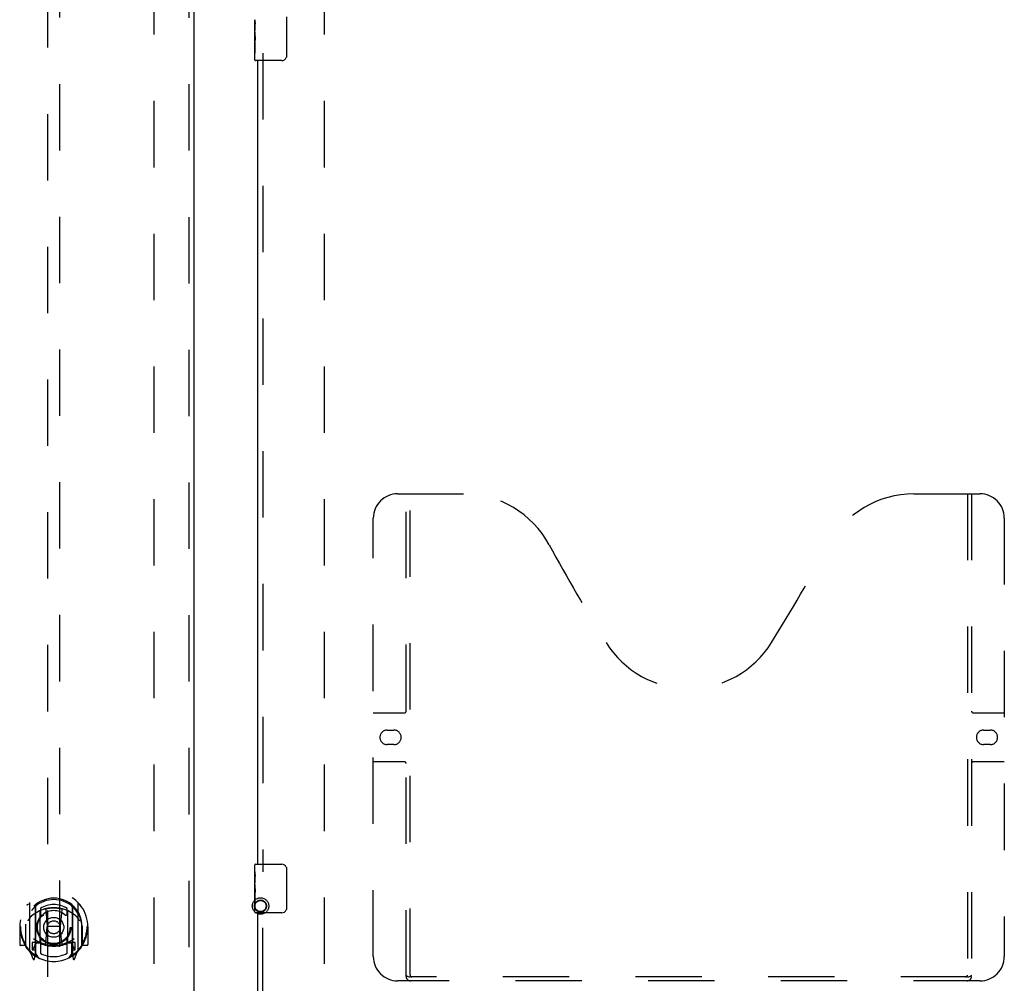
# Model space of a CAD drawing. Header units: inches. Extents: x 0 to 248, y 0 to 160.
# Tile 8 of 68: x 77 to 97, y 54 to 73. Entities that reach past the tile are written whole.
import ezdxf

# ---------------------------------------------------------------- set-up
doc = ezdxf.new("R2010")
doc.units = ezdxf.units.IN
doc.header["$LTSCALE"] = 13.627625
doc.header["$MEASUREMENT"] = 0
doc.linetypes.add('HIDDEN', pattern=[0.2, 0.1, -0.1])
for name, color, linetype in [('DEFAULT_2', 8, 'HIDDEN'), ('LEFTHAND_DOOR_ASSEMBLY', 7, 'CONTINUOUS'), ('RIGHTHAND_DOOR_ASSEMBLY', 7, 'CONTINUOUS')]:
    doc.layers.add(name, color=color, linetype=linetype)

msp = doc.modelspace()

# ---------------------------------------------------------------- linework, layer by layer
at = {"layer": 'DEFAULT_2', "color": 8, "linetype": 'HIDDEN'}
for p, q in [((79.644, 51.318), (79.644, 112.36)), ((83.144, 51.318), (83.144, 112.36))]:
    msp.add_line(p, q, dxfattribs=at)
for radius in [0.169, 0.124, 0.114]:
    msp.add_circle((81.828, 55.229), radius, dxfattribs=at)
at = {"layer": 'LEFTHAND_DOOR_ASSEMBLY', "color": 8, "linetype": 'HIDDEN'}
for p, q in [((80.352, 112.985), (80.352, 50.693)), ((77.456, 79.668), (77.456, 51.666)), ((77.706, 51.666), (77.706, 79.668)), ((77.081, 55.294), (77.081, 54.327)), ((77.199, 55.24), (77.199, 54.224)), ((77.206, 55.215), (77.206, 54.212)), ((77.956, 55.215), (77.956, 54.212)), ((77.964, 55.24), (77.964, 54.224)), ((78.081, 54.327), (78.081, 55.294)), ((77.299, 54.492), (77.299, 55.123)), ((77.306, 55.176), (77.306, 55.073)), ((77.419, 55.15), (77.449, 54.81)), ((77.744, 55.15), (77.714, 54.81)), ((77.856, 55.073), (77.856, 55.176)), ((77.864, 55.123), (77.864, 54.492)), ((76.896, 54.81), (76.881, 54.81)), ((76.881, 54.81), (76.881, 54.437)), ((76.999, 54.81), (77.014, 54.81)), ((76.999, 54.81), (76.999, 54.422)), ((77.006, 54.857), (77.007, 54.86)), ((77.006, 54.399), (77.006, 54.857)), ((77.418, 54.466), (77.449, 54.81)), ((77.714, 54.81), (77.449, 54.81)), ((77.745, 54.466), (77.714, 54.81)), ((78.164, 54.81), (78.149, 54.81)), ((78.156, 54.857), (78.156, 54.86)), ((78.156, 54.399), (78.156, 54.857)), ((78.164, 54.81), (78.164, 54.422)), ((78.281, 54.81), (78.266, 54.81)), ((78.281, 54.81), (78.281, 54.437)), ((76.999, 54.422), (76.896, 54.422)), ((76.999, 54.422), (77.007, 54.437)), ((77.199, 54.481), (77.139, 54.481)), ((77.139, 54.481), (77.139, 54.331)), ((77.209, 54.444), (77.209, 54.237)), ((77.299, 54.482), (77.226, 54.482)), ((77.295, 54.464), (77.229, 54.464)), ((77.306, 54.512), (77.306, 54.259)), ((77.856, 54.259), (77.856, 54.512)), ((77.936, 54.482), (77.864, 54.482)), ((77.934, 54.464), (77.868, 54.464)), ((77.954, 54.237), (77.954, 54.444)), ((78.024, 54.481), (77.964, 54.481)), ((78.024, 54.331), (78.024, 54.481)), ((78.156, 54.437), (78.164, 54.422)), ((78.266, 54.422), (78.164, 54.422)), ((77.086, 54.316), (77.156, 54.14)), ((77.139, 54.331), (77.206, 54.331)), ((77.177, 54.385), (77.147, 54.339)), ((77.177, 54.221), (77.182, 54.217)), ((77.185, 54.143), (77.199, 54.224)), ((77.276, 54.162), (77.206, 54.271)), ((77.956, 54.271), (77.886, 54.162)), ((77.956, 54.331), (78.024, 54.331)), ((77.964, 54.224), (77.978, 54.143)), ((77.985, 54.22), (77.986, 54.221)), ((77.985, 54.22), (77.986, 54.221)), ((77.985, 54.22), (77.985, 54.22)), ((78.016, 54.339), (77.986, 54.385)), ((78.007, 54.14), (78.077, 54.316))]:
    msp.add_line(p, q, dxfattribs=at)
at = {"layer": 'LEFTHAND_DOOR_ASSEMBLY', "color": 3, "linetype": 'Continuous'}
msp.add_line((80.456, 112.985), (80.456, 50.693), dxfattribs=at)
at = {"layer": 'LEFTHAND_DOOR_ASSEMBLY', "color": 8, "linetype": 'HIDDEN'}
for points in [[(77.036, 55.249), (77.037, 55.25), (77.037, 55.251), (77.038, 55.252), (77.039, 55.252), (77.04, 55.253), (77.04, 55.254), (77.041, 55.255), (77.042, 55.256), (77.043, 55.256), (77.043, 55.257), (77.044, 55.258), (77.045, 55.258), (77.046, 55.259), (77.046, 55.26), (77.047, 55.261), (77.048, 55.261), (77.049, 55.262), (77.05, 55.263), (77.051, 55.263), (77.051, 55.264), (77.052, 55.264), (77.053, 55.265), (77.054, 55.266), (77.055, 55.266), (77.056, 55.267), (77.057, 55.267), (77.057, 55.268), (77.058, 55.268), (77.059, 55.269), (77.06, 55.269), (77.061, 55.27), (77.062, 55.27), (77.063, 55.271), (77.064, 55.271)], [(78.099, 55.271), (78.1, 55.271), (78.101, 55.27), (78.102, 55.27), (78.103, 55.269), (78.104, 55.269), (78.105, 55.268), (78.105, 55.268), (78.106, 55.267), (78.107, 55.267), (78.108, 55.266), (78.109, 55.266), (78.11, 55.265), (78.111, 55.264), (78.112, 55.264), (78.112, 55.263), (78.113, 55.263), (78.114, 55.262), (78.115, 55.261), (78.116, 55.261), (78.116, 55.26), (78.117, 55.259), (78.118, 55.258), (78.119, 55.258), (78.12, 55.257), (78.12, 55.256), (78.121, 55.256), (78.122, 55.255), (78.123, 55.254), (78.123, 55.253), (78.124, 55.252), (78.125, 55.252), (78.125, 55.251), (78.126, 55.25), (78.127, 55.249)], [(77.127, 55.025), (77.126, 55.024), (77.124, 55.023), (77.123, 55.021), (77.121, 55.02), (77.119, 55.018), (77.118, 55.017), (77.116, 55.015), (77.114, 55.013), (77.113, 55.011), (77.111, 55.01), (77.109, 55.008), (77.107, 55.006), (77.105, 55.004), (77.103, 55.001), (77.101, 54.999), (77.099, 54.997), (77.097, 54.994), (77.095, 54.992), (77.093, 54.989), (77.091, 54.986), (77.089, 54.983), (77.086, 54.981), (77.084, 54.977), (77.082, 54.974), (77.079, 54.971), (77.077, 54.967), (77.074, 54.964), (77.072, 54.96), (77.069, 54.956), (77.067, 54.952), (77.064, 54.948), (77.061, 54.943), (77.058, 54.939), (77.055, 54.934), (77.052, 54.929), (77.049, 54.924)], [(77.394, 55.167), (77.399, 55.169), (77.404, 55.17), (77.41, 55.171), (77.415, 55.173), (77.421, 55.174), (77.426, 55.175), (77.432, 55.177), (77.437, 55.178), (77.443, 55.179), (77.448, 55.18), (77.453, 55.181), (77.459, 55.182), (77.465, 55.183), (77.47, 55.184), (77.476, 55.185), (77.481, 55.186), (77.487, 55.186), (77.492, 55.187), (77.498, 55.188), (77.503, 55.188), (77.509, 55.189), (77.514, 55.19), (77.52, 55.19), (77.526, 55.191), (77.531, 55.191), (77.537, 55.191), (77.542, 55.192), (77.548, 55.192), (77.554, 55.192), (77.559, 55.192), (77.565, 55.193), (77.57, 55.193), (77.576, 55.193), (77.581, 55.193), (77.587, 55.193), (77.593, 55.193), (77.598, 55.193), (77.604, 55.192), (77.609, 55.192), (77.615, 55.192), (77.621, 55.192), (77.626, 55.191), (77.632, 55.191), (77.637, 55.191), (77.643, 55.19), (77.649, 55.19), (77.654, 55.189), (77.66, 55.188), (77.665, 55.188), (77.671, 55.187), (77.676, 55.186), (77.682, 55.186), (77.687, 55.185), (77.693, 55.184), (77.698, 55.183), (77.704, 55.182), (77.709, 55.181), (77.715, 55.18), (77.72, 55.179), (77.726, 55.178), (77.731, 55.177), (77.737, 55.175), (77.742, 55.174), (77.748, 55.173), (77.753, 55.171), (77.759, 55.17), (77.764, 55.169), (77.769, 55.167)], [(78.114, 54.924), (78.111, 54.929), (78.108, 54.934), (78.105, 54.939), (78.102, 54.943), (78.099, 54.948), (78.096, 54.952), (78.094, 54.956), (78.091, 54.96), (78.089, 54.964), (78.086, 54.967), (78.084, 54.971), (78.081, 54.974), (78.079, 54.977), (78.077, 54.98), (78.074, 54.983), (78.072, 54.986), (78.07, 54.989), (78.068, 54.992), (78.066, 54.994), (78.064, 54.997), (78.062, 54.999), (78.06, 55.001), (78.058, 55.004), (78.056, 55.006), (78.054, 55.008), (78.052, 55.01), (78.05, 55.011), (78.049, 55.013), (78.047, 55.015), (78.045, 55.017), (78.044, 55.018), (78.042, 55.02), (78.04, 55.021), (78.039, 55.023), (78.037, 55.024), (78.036, 55.025)], [(77.064, 54.35), (77.063, 54.35), (77.062, 54.35), (77.061, 54.351), (77.06, 54.351), (77.059, 54.352), (77.058, 54.352), (77.057, 54.353), (77.057, 54.353), (77.056, 54.354), (77.055, 54.354), (77.054, 54.355), (77.053, 54.356), (77.052, 54.356), (77.051, 54.357), (77.051, 54.357), (77.05, 54.358), (77.049, 54.359), (77.048, 54.359), (77.047, 54.36), (77.046, 54.361), (77.046, 54.361), (77.045, 54.362), (77.044, 54.363), (77.043, 54.364), (77.043, 54.364), (77.042, 54.365), (77.041, 54.366), (77.04, 54.367), (77.04, 54.367), (77.039, 54.368), (77.038, 54.369), (77.037, 54.37), (77.037, 54.371), (77.036, 54.371)], [(78.127, 54.371), (78.126, 54.371), (78.125, 54.37), (78.125, 54.369), (78.124, 54.368), (78.123, 54.367), (78.123, 54.367), (78.122, 54.366), (78.121, 54.365), (78.12, 54.364), (78.12, 54.364), (78.119, 54.363), (78.118, 54.362), (78.117, 54.361), (78.116, 54.361), (78.116, 54.36), (78.115, 54.359), (78.114, 54.359), (78.113, 54.358), (78.112, 54.357), (78.112, 54.357), (78.111, 54.356), (78.11, 54.356), (78.109, 54.355), (78.108, 54.354), (78.107, 54.354), (78.106, 54.353), (78.105, 54.353), (78.105, 54.352), (78.104, 54.352), (78.103, 54.351), (78.102, 54.351), (78.101, 54.35), (78.1, 54.35), (78.099, 54.35)]]:
    msp.add_lwpolyline(points, dxfattribs=at)
for radius in [0.35, 0.335, 0.205, 0.133]:
    msp.add_circle((77.581, 54.792), radius, dxfattribs=at)
for centre, radius, start, end in [((77.581, 54.81), 0.7, 305.5126, 234.4874), ((77.581, 54.808), 0.583, 0.2464, 179.7536), ((77.581, 54.782), 0.58, 7.6622, 172.3378), ((77.096, 55.294), 0.015, 135.0748, 180), ((77.214, 55.24), 0.015, 130.3587, 180), ((77.226, 55.215), 0.02, 129.3378, 179.9984), ((77.581, 54.782), 0.48, 55.0461, 124.9539), ((77.936, 55.215), 0.02, 0, 50.6594), ((77.949, 55.24), 0.015, 0, 49.6413), ((78.066, 55.294), 0.015, 0, 44.9252), ((77.581, 54.493), 0.7, 49.529, 130.471), ((77.314, 55.123), 0.015, 112.9863, 180), ((77.336, 55.073), 0.03, 180, 311.1261), ((77.581, 54.792), 0.343, 48.8739, 131.1261), ((77.399, 55.148), 0.02, 5.0796, 105.5752), ((77.764, 55.148), 0.02, 74.4248, 174.9204), ((77.826, 55.073), 0.03, 228.8739, 360), ((77.849, 55.123), 0.015, 0, 67.0137), ((77.581, 54.81), 0.685, 180, 213.0115), ((77.026, 54.857), 0.02, 172.3378, 180), ((78.136, 54.857), 0.02, 0, 7.6622), ((77.581, 54.81), 0.685, 326.9885, 360), ((76.896, 54.437), 0.015, 180, 270), ((77.026, 54.399), 0.02, 180, 215.2961), ((77.581, 55.123), 0.7, 233.2319, 306.7681), ((77.018, 54.486), 0.188, 327.3208, 360), ((77.226, 54.462), 0.02, 90, 180), ((77.229, 54.444), 0.02, 90, 180), ((77.295, 54.444), 0.02, 66.536, 90), ((77.314, 54.492), 0.015, 180, 247.0137), ((77.581, 55.105), 0.7, 246.536, 293.464), ((77.336, 54.512), 0.03, 48.8739, 180), ((77.581, 54.792), 0.343, 228.8739, 311.1261), ((77.398, 54.468), 0.02, 254.3869, 354.9204), ((77.765, 54.468), 0.02, 185.0796, 285.6131), ((77.826, 54.512), 0.03, 0, 131.1261), ((77.849, 54.492), 0.015, 292.9863, 360), ((77.868, 54.444), 0.02, 90, 113.464), ((77.934, 54.444), 0.02, 0, 90), ((77.936, 54.462), 0.02, 0, 90), ((78.144, 54.486), 0.188, 180, 212.6792), ((78.136, 54.399), 0.02, 324.7039, 360), ((78.266, 54.437), 0.015, 270, 360), ((77.581, 54.792), 0.7, 215.2961, 324.7039), ((77.096, 54.327), 0.015, 180, 224.9252), ((77.151, 54.336), 0.005, 147.3208, 270), ((77.186, 54.257), 0.02, 234.4874, 360), ((77.189, 54.237), 0.02, 234.7457, 360), ((77.226, 54.212), 0.02, 180, 238.5295), ((77.581, 54.792), 0.6, 242.7204, 297.2796), ((77.936, 54.212), 0.02, 301.4688, 359.9992), ((77.974, 54.237), 0.02, 180, 305.2543), ((77.976, 54.257), 0.02, 180, 305.5126), ((78.011, 54.336), 0.005, 270, 32.6792), ((78.066, 54.327), 0.015, 315.0748, 360), ((77.17, 54.146), 0.015, 201.8041, 350), ((77.993, 54.146), 0.015, 190, 338.1959)]:
    msp.add_arc(centre, radius, start, end, dxfattribs=at)
at = {"layer": 'RIGHTHAND_DOOR_ASSEMBLY', "color": 7, "linetype": 'Continuous'}
for p, q in [((81.709, 73.17), (81.709, 73.427)), ((82.364, 73.489), (82.364, 72.689)), ((81.715, 73.372), (81.709, 73.372)), ((81.709, 73.204), (81.716, 73.204)), ((81.716, 73.204), (81.716, 73.34)), ((81.709, 72.604), (81.709, 73.168)), ((81.711, 73.141), (81.709, 73.141)), ((81.709, 73.009), (81.715, 73.009)), ((81.709, 72.973), (81.716, 72.973)), ((81.709, 72.91), (81.716, 72.91)), ((81.716, 72.743), (81.716, 72.973)), ((81.709, 72.743), (81.716, 72.743)), ((82.264, 72.589), (81.724, 72.589)), ((81.709, 55.928), (81.709, 56.074)), ((81.724, 56.089), (82.264, 56.089)), ((81.709, 55.67), (81.709, 55.927)), ((81.715, 55.872), (81.709, 55.872)), ((81.716, 55.704), (81.716, 55.84)), ((82.364, 55.989), (82.364, 55.189)), ((81.709, 55.704), (81.716, 55.704)), ((81.709, 55.104), (81.709, 55.668)), ((81.711, 55.641), (81.709, 55.641)), ((81.709, 55.509), (81.715, 55.509)), ((81.709, 55.473), (81.716, 55.473)), ((81.709, 55.41), (81.716, 55.41)), ((81.716, 55.243), (81.716, 55.473)), ((81.709, 55.243), (81.716, 55.243)), ((82.264, 55.089), (81.724, 55.089))]:
    msp.add_line(p, q, dxfattribs=at)
at = {"layer": 'RIGHTHAND_DOOR_ASSEMBLY', "color": 8, "linetype": 'HIDDEN'}
for p, q in [((81.873, 72.744), (81.873, 55.934)), ((84.643, 63.693), (85.998, 63.693)), ((84.818, 53.783), (84.818, 63.693)), ((84.898, 53.813), (84.898, 63.693)), ((95.248, 63.693), (96.603, 63.693)), ((96.348, 63.693), (96.348, 53.813)), ((96.428, 63.693), (96.428, 53.783)), ((84.143, 54.193), (84.143, 63.193)), ((97.103, 63.193), (97.103, 54.193)), ((84.143, 59.193), (84.778, 59.193)), ((96.468, 59.193), (97.103, 59.193)), ((84.429, 58.843), (84.566, 58.843)), ((96.679, 58.843), (96.816, 58.843)), ((84.566, 58.543), (84.429, 58.543)), ((96.816, 58.543), (96.679, 58.543)), ((84.778, 58.193), (84.143, 58.193)), ((97.103, 58.193), (96.468, 58.193)), ((81.873, 50.693), (81.873, 55.244)), ((96.603, 53.693), (84.643, 53.693)), ((96.344, 53.773), (84.902, 53.773))]:
    msp.add_line(p, q, dxfattribs=at)
at = {"layer": 'RIGHTHAND_DOOR_ASSEMBLY', "color": 3, "linetype": 'Continuous'}
for p, q in [((81.769, 56.089), (81.769, 72.589)), ((81.769, 50.693), (81.769, 55.089))]:
    msp.add_line(p, q, dxfattribs=at)
at = {"layer": 'RIGHTHAND_DOOR_ASSEMBLY', "color": 7, "linetype": 'Continuous'}
for points in [[(81.709, 73.428), (81.709, 73.424), (81.71, 73.42), (81.71, 73.414), (81.712, 73.401)], [(81.712, 73.401), (81.713, 73.394), (81.713, 73.385), (81.714, 73.377)], [(81.714, 73.377), (81.715, 73.368), (81.716, 73.359), (81.716, 73.35), (81.716, 73.34)], [(81.709, 73.17), (81.709, 73.162), (81.71, 73.153), (81.71, 73.143)], [(81.71, 73.143), (81.713, 73.109), (81.714, 73.097), (81.715, 73.085), (81.715, 73.072), (81.716, 73.06), (81.716, 73.047), (81.716, 73.034), (81.715, 73.021), (81.715, 73.009), (81.714, 72.996), (81.713, 72.984)], [(82.364, 72.689), (82.364, 72.682), (82.363, 72.676), (82.362, 72.67), (82.361, 72.664), (82.359, 72.658), (82.357, 72.653)], [(82.357, 56.025), (82.359, 56.019), (82.361, 56.013), (82.362, 56.007), (82.363, 56.001), (82.364, 55.995), (82.364, 55.989)], [(81.709, 55.928), (81.709, 55.924), (81.71, 55.92), (81.71, 55.914), (81.712, 55.901)], [(81.712, 55.901), (81.713, 55.894), (81.713, 55.885), (81.714, 55.877)], [(81.714, 55.877), (81.715, 55.868), (81.716, 55.859), (81.716, 55.85), (81.716, 55.84)], [(81.709, 55.67), (81.709, 55.662), (81.71, 55.653), (81.71, 55.643)], [(81.71, 55.643), (81.713, 55.609), (81.714, 55.597), (81.715, 55.585), (81.715, 55.572), (81.716, 55.56), (81.716, 55.547), (81.716, 55.534), (81.715, 55.521), (81.715, 55.509), (81.714, 55.496), (81.713, 55.484)], [(82.364, 55.189), (82.364, 55.182), (82.363, 55.176), (82.362, 55.17), (82.361, 55.164), (82.359, 55.158), (82.357, 55.153)]]:
    msp.add_lwpolyline(points, dxfattribs=at)
at = {"layer": 'RIGHTHAND_DOOR_ASSEMBLY', "color": 8, "linetype": 'HIDDEN'}
for points in [[(84.808, 53.813), (84.824, 53.802), (84.84, 53.792), (84.856, 53.784), (84.871, 53.778), (84.887, 53.774), (84.902, 53.773)], [(96.344, 53.773), (96.359, 53.774), (96.375, 53.778), (96.39, 53.784), (96.406, 53.792), (96.422, 53.802), (96.438, 53.813)]]:
    msp.add_lwpolyline(points, dxfattribs=at)
at = {"layer": 'RIGHTHAND_DOOR_ASSEMBLY', "color": 7, "linetype": 'Continuous'}
for centre, radius, start, end in [((81.724, 72.604), 0.015, 180, 270), ((82.264, 72.689), 0.1, 270, 338.7946), ((81.724, 56.074), 0.015, 90, 180), ((82.264, 55.989), 0.1, 21.1999, 90), ((81.724, 55.104), 0.015, 180, 270), ((82.264, 55.189), 0.1, 270, 338.7946)]:
    msp.add_arc(centre, radius, start, end, dxfattribs=at)
at = {"layer": 'RIGHTHAND_DOOR_ASSEMBLY', "color": 8, "linetype": 'HIDDEN'}
for centre, radius, start, end in [((84.643, 63.193), 0.5, 90, 180), ((85.998, 61.693), 2, 28.4813, 90), ((95.248, 61.693), 2, 90, 151.5187), ((96.603, 63.193), 0.5, 0, 90), ((122.306, 81.391), 39.307, 208.4813, 211.8705), ((58.94, 81.391), 39.307, 328.1295, 331.5187), ((90.623, 61.693), 2, 211.8705, 328.1295), ((84.778, 59.233), 0.04, 270, 360), ((96.468, 59.233), 0.04, 180, 270), ((84.429, 58.693), 0.15, 90, 270), ((84.566, 58.693), 0.15, 270, 90), ((96.679, 58.693), 0.15, 90, 270), ((96.816, 58.693), 0.15, 270, 90), ((84.778, 58.153), 0.04, 0, 90), ((96.468, 58.153), 0.04, 90, 180), ((84.643, 54.193), 0.5, 180, 270), ((96.603, 54.193), 0.5, 270, 360), ((84.938, 53.813), 0.04, 180, 270), ((96.308, 53.813), 0.04, 270, 360), ((84.908, 53.783), 0.09, 180, 270), ((96.338, 53.783), 0.09, 270, 360)]:
    msp.add_arc(centre, radius, start, end, dxfattribs=at)
at = {"layer": 'RIGHTHAND_DOOR_ASSEMBLY', "color": 7, "linetype": 'Continuous'}
for centre in [(81.972, 73.005), (81.972, 55.505)]:
    msp.add_ellipse(centre, major_axis=(0.263, 0), ratio=0.432808, start_param=3.141593, end_param=3.321581, dxfattribs=at)

doc.saveas('drawing.dxf')
